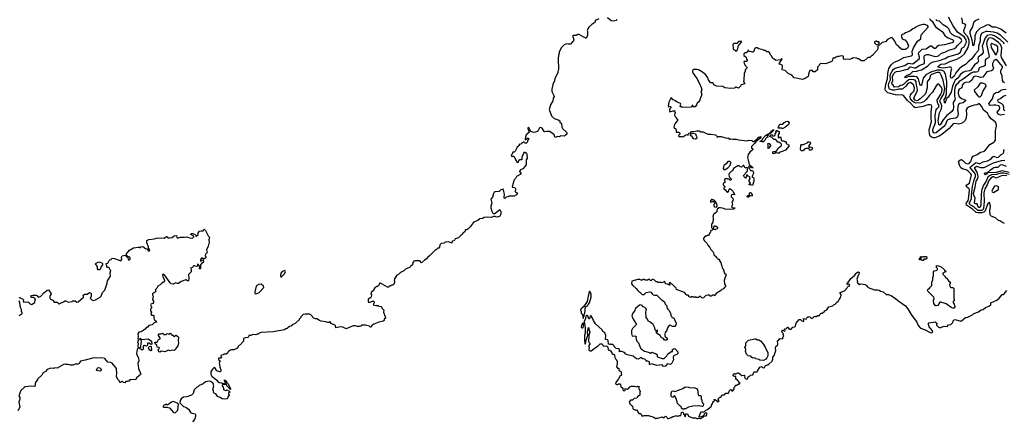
# Model space of a CAD drawing. Extents: x 2029662 to 2246637, y 225654 to 401419.
# Tile 120 of 256: x 2068159 to 2085153, y 341221 to 348132. Entities that reach past the tile are written whole.
import ezdxf

# ---------------------------------------------------------------- set-up
doc = ezdxf.new("R2010")
doc.units = 0

msp = doc.modelspace()

# ---------------------------------------------------------------- linework, layer by layer
at = {"layer": '0CON20XD'}
for points in [[(2078155, 348148), (2078091, 348119), (2078088, 348085), (2078035, 348052), (2077982, 348005), (2077962, 347975), (2077952, 347945), (2077958, 347935), (2077958, 347865), (2077935, 347810), (2077816, 347876), (2077793, 347877), (2077762, 347858), (2077711, 347859), (2077703, 347855), (2077704, 347845), (2077726, 347785), (2077719, 347761), (2077701, 347749), (2077667, 347713), (2077625, 347710), (2077595, 347718), (2077585, 347710), (2077555, 347700), (2077505, 347650), (2077472, 347575), (2077472, 347555), (2077458, 347515), (2077453, 347463), (2077458, 347265), (2077448, 347242), (2077448, 347215), (2077394, 347116), (2077392, 347078), (2077362, 347015), (2077342, 346935), (2077344, 346894), (2077382, 346815), (2077382, 346805), (2077365, 346780), (2077358, 346735), (2077318, 346665), (2077297, 346585), (2077335, 346472), (2077385, 346430), (2077450, 346405), (2077480, 346385), (2077480, 346365), (2077512, 346342), (2077516, 346276), (2077525, 346253), (2077594, 346194), (2077604, 346175), (2077602, 346158), (2077575, 346133), (2077555, 346123), (2077495, 346127), (2077475, 346110), (2077445, 346118), (2077403, 346103), (2077393, 346113), (2077384, 346144), (2077352, 346175), (2077305, 346201), (2077255, 346203), (2077225, 346198), (2077213, 346203), (2077175, 346262), (2077155, 346272), (2077130, 346265), (2077099, 346211), (2077060, 346195), (2077035, 346188), (2076982, 346202), (2076965, 346240), (2076953, 346253), (2076948, 346275), (2076931, 346269), (2076928, 346255), (2076952, 346195), (2076950, 346185), (2076902, 346145), (2076884, 346084), (2076885, 346060), (2076925, 346088), (2076937, 346087), (2076950, 346075), (2076932, 346055), (2076917, 346013), (2076907, 346003), (2076885, 346000), (2076868, 346018), (2076855, 346020), (2076821, 345999), (2076807, 345983), (2076795, 345980), (2076782, 345988), (2076780, 345965), (2076742, 345928), (2076740, 345915), (2076732, 345908), (2076712, 345865), (2076692, 345848), (2076670, 345845), (2076657, 345813), (2076640, 345795), (2076645, 345780), (2076685, 345780), (2076690, 345765), (2076710, 345745), (2076710, 345725), (2076745, 345668), (2076768, 345675), (2076772, 345698), (2076792, 345718), (2076825, 345720), (2076830, 345725), (2076832, 345765), (2076858, 345832), (2076872, 345848), (2076885, 345850), (2076905, 345830), (2076912, 345815), (2076913, 345783), (2076920, 345775), (2076918, 345745), (2076902, 345715), (2076898, 345635), (2076882, 345605), (2076845, 345562), (2076805, 345540), (2076785, 345520), (2076783, 345513), (2076808, 345485), (2076808, 345465), (2076734, 345426), (2076715, 345390), (2076695, 345370), (2076668, 345295), (2076660, 345245), (2076705, 345240), (2076718, 345215), (2076710, 345165), (2076735, 345152), (2076752, 345125), (2076735, 345112), (2076695, 345090), (2076605, 345090), (2076592, 345078), (2076555, 345070), (2076535, 345048), (2076525, 345050), (2076518, 345065), (2076528, 345115), (2076512, 345195), (2076505, 345208), (2076465, 345200), (2076432, 345168), (2076365, 345162), (2076350, 345155), (2076337, 345135), (2076321, 345069), (2076292, 345035), (2076310, 344965), (2076292, 344915), (2076292, 344885), (2076309, 344829), (2076327, 344797), (2076338, 344788), (2076352, 344788), (2076380, 344805), (2076445, 344860), (2076466, 344825), (2076465, 344780), (2076445, 344742), (2076405, 344728), (2076375, 344730), (2076365, 344740), (2076335, 344740), (2076305, 344722), (2076225, 344728), (2076175, 344718), (2076145, 344702), (2076103, 344697), (2076065, 344668), (2076010, 344645), (2075984, 344626), (2075935, 344560), (2075895, 344520), (2075875, 344510), (2075845, 344510), (2075840, 344475), (2075805, 344450), (2075800, 344435), (2075773, 344407), (2075735, 344372), (2075675, 344350), (2075655, 344318), (2075625, 344310), (2075615, 344280), (2075565, 344300), (2075503, 344297), (2075485, 344280), (2075435, 344270), (2075413, 344247), (2075405, 344210)], [(2078467, 348135), (2078453, 348117), (2078405, 348105), (2078365, 348115), (2078307, 348167)], [(2084835, 346545), (2084793, 346573), (2084765, 346636), (2084725, 346681), (2084715, 346681), (2084685, 346663), (2084635, 346659), (2084545, 346631), (2084515, 346607), (2084493, 346575), (2084499, 346505), (2084493, 346437), (2084475, 346395), (2084447, 346363), (2084410, 346340), (2084369, 346331), (2084295, 346341), (2084272, 346338), (2084202, 346258), (2084075, 346153), (2084027, 346123), (2083955, 346097), (2083925, 346096), (2083891, 346111), (2083875, 346125), (2083860, 346165), (2083856, 346235), (2083897, 346375), (2083889, 346429), (2083889, 346535), (2083901, 346635), (2083895, 346656), (2083873, 346663), (2083835, 346663), (2083755, 346637), (2083615, 346614), (2083590, 346630), (2083542, 346685), (2083481, 346741), (2083415, 346826), (2083385, 346834), (2083315, 346830), (2083275, 346835), (2083145, 346873), (2083101, 346911), (2083095, 346935), (2083108, 347022), (2083140, 347115), (2083141, 347205), (2083159, 347291), (2083198, 347352), (2083255, 347398), (2083325, 347427), (2083419, 347481), (2083548, 347512), (2083565, 347521), (2083571, 347535), (2083564, 347586), (2083585, 347645), (2083653, 347765), (2083712, 347805), (2083721, 347869), (2083838, 348005), (2083838, 348018), (2083830, 348030), (2083775, 348047), (2083745, 348048), (2083685, 348033), (2083628, 348005), (2083605, 347986), (2083573, 347975), (2083525, 347937), (2083450, 347905), (2083425, 347888), (2083395, 347880), (2083378, 347865), (2083378, 347838), (2083390, 347805), (2083436, 347786), (2083475, 347740), (2083487, 347707), (2083502, 347685), (2083485, 347640), (2083445, 347618), (2083385, 347620), (2083365, 347640), (2083355, 347640), (2083326, 347676), (2083291, 347701), (2083256, 347776), (2083226, 347816), (2083215, 347823), (2083195, 347822), (2083138, 347792), (2083105, 347753), (2083045, 347740), (2082972, 347668), (2082970, 347625), (2082962, 347618), (2082960, 347605), (2082882, 347528), (2082880, 347515), (2082862, 347508), (2082835, 347480), (2082805, 347480), (2082798, 347472), (2082785, 347470), (2082737, 347423), (2082685, 347420), (2082645, 347460), (2082615, 347460), (2082605, 347470), (2082545, 347472), (2082515, 347458), (2082475, 347448), (2082425, 347452), (2082388, 347448), (2082378, 347458), (2082379, 347489), (2082372, 347502), (2082335, 347510), (2082295, 347497), (2082274, 347496), (2082252, 347488), (2082225, 347468), (2082195, 347467), (2082188, 347432), (2082175, 347412), (2082160, 347405), (2082065, 347370), (2081980, 347375), (2081965, 347360), (2081958, 347342), (2081930, 347315), (2081930, 347265), (2081888, 347232), (2081855, 347232), (2081842, 347252), (2081825, 347260), (2081798, 347255), (2081779, 347215), (2081768, 347155), (2081715, 347119), (2081665, 347100), (2081589, 347119), (2081525, 347127), (2081485, 347173), (2081424, 347204), (2081370, 347255), (2081320, 347265), (2081322, 347335), (2081317, 347347), (2081295, 347360), (2081270, 347365), (2081273, 347385), (2081318, 347458), (2081305, 347458), (2081288, 347442), (2081215, 347430), (2081170, 347455), (2081155, 347470), (2081135, 347510), (2081110, 347535), (2081098, 347568), (2081088, 347578), (2081055, 347580), (2081025, 347600), (2081005, 347600), (2080992, 347612), (2080915, 347632), (2080885, 347648), (2080863, 347647), (2080840, 347635), (2080830, 347585), (2080815, 347570), (2080805, 347570), (2080795, 347580), (2080752, 347582), (2080735, 347610), (2080728, 347592), (2080710, 347575), (2080708, 347562), (2080675, 347560), (2080660, 347545), (2080660, 347515), (2080700, 347485), (2080703, 347453), (2080720, 347425), (2080705, 347410), (2080665, 347410), (2080660, 347405), (2080662, 347385), (2080683, 347343), (2080708, 347315), (2080708, 347295), (2080680, 347265), (2080680, 347245), (2080662, 347205), (2080660, 347095), (2080652, 347065), (2080665, 347050), (2080672, 347028), (2080612, 347008), (2080602, 346985), (2080565, 346950), (2080525, 346970), (2080515, 346970), (2080495, 346950), (2080425, 346948), (2080328, 346958), (2080295, 346982), (2080193, 346983), (2080144, 347004), (2080124, 347044), (2080080, 347045), (2080048, 347095), (2080035, 347128), (2079996, 347185), (2079974, 347205), (2079945, 347228), (2079875, 347266), (2079845, 347272), (2079787, 347273), (2079773, 347257), (2079772, 347235), (2079783, 347205), (2079808, 347178), (2079848, 347118), (2079894, 347034), (2079921, 346965), (2079930, 346925), (2079918, 346885), (2079926, 346866), (2079926, 346825), (2079907, 346785), (2079892, 346735), (2079883, 346717), (2079852, 346695), (2079840, 346665), (2079815, 346632), (2079805, 346628), (2079782, 346632), (2079780, 346655), (2079775, 346658), (2079765, 346650), (2079755, 346622), (2079595, 346620), (2079585, 346630), (2079565, 346630), (2079560, 346635), (2079568, 346675), (2079562, 346685), (2079505, 346707), (2079465, 346738), (2079439, 346749), (2079405, 346788), (2079395, 346780), (2079363, 346707), (2079350, 346645), (2079365, 346632), (2079387, 346637), (2079397, 346627), (2079397, 346613), (2079380, 346595), (2079372, 346575), (2079373, 346553), (2079382, 346542), (2079435, 346560), (2079465, 346560), (2079470, 346555), (2079460, 346545), (2079470, 346535), (2079463, 346483), (2079470, 346465), (2079490, 346445), (2079490, 346435), (2079510, 346415), (2079510, 346395), (2079464, 346336), (2079448, 346285), (2079457, 346267), (2079485, 346250), (2079492, 346225), (2079490, 346195), (2079495, 346190), (2079535, 346190), (2079550, 346175), (2079550, 346155), (2079532, 346135), (2079535, 346120), (2079585, 346120), (2079605, 346110), (2079655, 346147), (2079675, 346152), (2079698, 346142), (2079702, 346165), (2079715, 346177), (2079737, 346183), (2079755, 346202), (2079795, 346202), (2079845, 346216), (2079885, 346213), (2079915, 346200), (2079955, 346198), (2080038, 346158), (2080095, 346159), (2080166, 346146), (2080190, 346125), (2080195, 346100), (2080215, 346120), (2080265, 346117), (2080365, 346090), (2080385, 346097), (2080395, 346092), (2080404, 346074), (2080415, 346070), (2080435, 346080), (2080465, 346070), (2080524, 346074), (2080565, 346061), (2080715, 346043), (2080745, 346052), (2080795, 346050), (2080815, 346030), (2080828, 346032), (2080865, 346060), (2080878, 346062), (2080915, 346108), (2080950, 346120), (2080948, 346105), (2080932, 346085), (2080863, 346027), (2080842, 345995), (2080788, 345945), (2080788, 345918), (2080805, 345910), (2080810, 345895), (2080798, 345875), (2080761, 345849), (2080732, 345805), (2080723, 345755), (2080738, 345685), (2080752, 345632), (2080810, 345585), (2080805, 345570), (2080775, 345590), (2080755, 345590), (2080745, 345600), (2080740, 345595), (2080742, 345572), (2080760, 345555), (2080772, 345532), (2080805, 345530), (2080822, 345495), (2080820, 345465), (2080800, 345435), (2080800, 345415), (2080825, 345410), (2080832, 345385), (2080830, 345345), (2080808, 345272), (2080795, 345280), (2080750, 345285), (2080750, 345295), (2080770, 345315), (2080750, 345345), (2080750, 345365), (2080768, 345395), (2080759, 345419), (2080730, 345435), (2080718, 345448), (2080705, 345450), (2080697, 345413), (2080685, 345400), (2080665, 345420), (2080652, 345445), (2080710, 345505), (2080710, 345515), (2080720, 345525), (2080722, 345555), (2080718, 345578), (2080705, 345580), (2080695, 345572), (2080675, 345580), (2080655, 345620), (2080645, 345620), (2080615, 345590), (2080592, 345592), (2080575, 345610), (2080555, 345610), (2080478, 345565), (2080460, 345525), (2080440, 345515), (2080405, 345480), (2080398, 345465), (2080402, 345422), (2080440, 345385), (2080438, 345372), (2080428, 345362), (2080422, 345362), (2080405, 345380), (2080375, 345380), (2080365, 345390), (2080330, 345385), (2080328, 345372), (2080320, 345365), (2080330, 345355), (2080330, 345325), (2080315, 345310), (2080300, 345305), (2080302, 345282), (2080330, 345255), (2080330, 345245), (2080313, 345237), (2080315, 345212), (2080335, 345200), (2080365, 345160), (2080375, 345158), (2080395, 345170), (2080405, 345210), (2080415, 345218), (2080435, 345208), (2080466, 345176), (2080498, 345125), (2080498, 345112), (2080464, 345116), (2080444, 345106), (2080438, 345092), (2080440, 345075), (2080469, 345049), (2080474, 345025), (2080470, 345010), (2080450, 344985), (2080458, 344968)], [(2083917, 346237), (2083967, 346355), (2083961, 346485), (2083978, 346575), (2083987, 346595), (2084027, 346635), (2084026, 346655), (2084002, 346702), (2083997, 346745), (2084056, 346845), (2084073, 346885), (2084079, 346935), (2084065, 346975), (2084025, 347023), (2084001, 347019), (2083976, 346994), (2083915, 346885), (2083866, 346834), (2083806, 346754), (2083768, 346722), (2083719, 346701), (2083625, 346693), (2083595, 346705), (2083567, 346725), (2083534, 346765), (2083526, 346804), (2083535, 346835), (2083557, 346863), (2083596, 346905), (2083605, 346956), (2083585, 347008), (2083535, 347047), (2083515, 347046), (2083493, 347035), (2083454, 346986), (2083395, 346936), (2083335, 346935), (2083264, 346916), (2083225, 346918), (2083172, 346935), (2083165, 346945), (2083157, 347005), (2083162, 347035), (2083188, 347095), (2083182, 347165), (2083194, 347206), (2083215, 347245), (2083241, 347279), (2083271, 347299), (2083435, 347342), (2083495, 347381), (2083575, 347373), (2083623, 347405), (2083689, 347465), (2083691, 347485), (2083674, 347545), (2083679, 347565), (2083738, 347622), (2083805, 347628), (2083875, 347683), (2083895, 347682), (2083945, 347641), (2083965, 347639), (2083977, 347645), (2084005, 347682), (2084025, 347695), (2084125, 347702), (2084255, 347740), (2084281, 347755), (2084277, 347775), (2084265, 347783), (2084185, 347814), (2084153, 347833), (2084139, 347849), (2084105, 347908), (2083980, 347995), (2083928, 348085), (2083882, 348125), (2083869, 348145)], [(2085190, 347335), (2085107, 347483), (2085101, 347521), (2085109, 347645), (2085086, 347706), (2085055, 347740), (2084955, 347807), (2084915, 347820), (2084885, 347816), (2084872, 347805), (2084856, 347775), (2084843, 347715), (2084892, 347495), (2084880, 347475), (2084835, 347452), (2084823, 347437), (2084823, 347345), (2084805, 347330), (2084747, 347315), (2084720, 347300), (2084711, 347285), (2084709, 347255), (2084694, 347235), (2084665, 347227), (2084615, 347226), (2084580, 347210), (2084445, 347105), (2084374, 347066), (2084345, 347025), (2084325, 347009), (2084305, 346982), (2084295, 346925), (2084293, 346813), (2084307, 346765), (2084301, 346749), (2084269, 346705), (2084277, 346617), (2084271, 346585), (2084245, 346548), (2084155, 346473), (2084097, 346405), (2084045, 346321), (2084035, 346315), (2084025, 346323), (2084014, 346395), (2084036, 346525), (2084068, 346592), (2084075, 346645), (2084071, 346665), (2084044, 346715), (2084042, 346735), (2084055, 346769), (2084109, 346855), (2084124, 346945), (2084100, 347090), (2084065, 347177), (2084048, 347208), (2084031, 347221), (2083994, 347224), (2083895, 347185), (2083875, 347165), (2083868, 347125), (2083822, 347058), (2083821, 346955), (2083792, 346855), (2083772, 346828), (2083702, 346765), (2083673, 346745), (2083645, 346735), (2083612, 346745), (2083594, 346775), (2083603, 346805), (2083647, 346893), (2083653, 346925), (2083652, 346955), (2083637, 347005), (2083633, 347063), (2083615, 347087), (2083555, 347103), (2083505, 347094), (2083458, 347062), (2083416, 347015), (2083395, 347001), (2083364, 346996), (2083325, 346975), (2083260, 346970), (2083235, 347004), (2083215, 347016), (2083210, 347035), (2083232, 347085), (2083221, 347135), (2083223, 347155), (2083245, 347202), (2083272, 347225), (2083295, 347236), (2083345, 347242), (2083415, 347261), (2083455, 347276), (2083495, 347280), (2083525, 347314), (2083535, 347317), (2083605, 347300), (2083625, 347304), (2083685, 347340), (2083773, 347377), (2083778, 347402), (2083768, 347502), (2083773, 347515), (2083785, 347523), (2083815, 347532), (2083845, 347532), (2083955, 347500), (2083995, 347504), (2084015, 347512), (2084067, 347553), (2084125, 347571), (2084195, 347607), (2084295, 347635), (2084325, 347657), (2084349, 347695), (2084412, 347755), (2084419, 347775), (2084410, 347795), (2084375, 347823), (2084287, 347855), (2084253, 347875), (2084226, 347905), (2084193, 347975), (2084175, 347999), (2084096, 348045), (2084035, 348106), (2083994, 348115), (2083974, 348135)], [(2085154, 347714), (2085143, 347733), (2085088, 347785), (2084985, 347855), (2084947, 347867), (2084908, 347872), (2084855, 347862), (2084822, 347818), (2084770, 347675), (2084790, 347585), (2084787, 347565), (2084765, 347535), (2084700, 347485), (2084694, 347465), (2084705, 347415), (2084698, 347392), (2084638, 347355), (2084575, 347264), (2084555, 347253), (2084475, 347239), (2084435, 347220), (2084390, 347180), (2084351, 347125), (2084305, 347088), (2084285, 347055), (2084260, 346985), (2084238, 346882), (2084185, 346797), (2084150, 346770), (2084135, 346692), (2084125, 346697), (2084122, 346705), (2084117, 346755), (2084135, 346780), (2084157, 346853), (2084162, 347065), (2084141, 347191), (2084110, 347245), (2084065, 347262), (2083995, 347260), (2083885, 347229), (2083797, 347183), (2083754, 347125), (2083725, 347005), (2083715, 346998), (2083705, 347002), (2083695, 347020), (2083673, 347113), (2083644, 347145), (2083603, 347153), (2083505, 347152), (2083445, 347131), (2083438, 347145), (2083465, 347172), (2083535, 347199), (2083575, 347238), (2083635, 347245), (2083725, 347270), (2083830, 347330), (2083879, 347381), (2083925, 347405), (2084035, 347429), (2084135, 347466), (2084178, 347492), (2084355, 347543), (2084395, 347572), (2084419, 347641), (2084463, 347667), (2084499, 347745), (2084496, 347785), (2084458, 347835), (2084346, 347915), (2084268, 348025), (2084190, 348175)], [(2085216, 347746), (2085086, 347866), (2085031, 347901), (2084975, 347918), (2084855, 347929), (2084835, 347928), (2084782, 347908), (2084761, 347895), (2084740, 347855), (2084734, 347824), (2084739, 347765), (2084705, 347675), (2084706, 347614), (2084699, 347591), (2084645, 347535), (2084595, 347456), (2084532, 347408), (2084483, 347357), (2084415, 347317), (2084375, 347284), (2084315, 347215), (2084285, 347158), (2084246, 347125), (2084231, 347131), (2084224, 347155), (2084234, 347255), (2084245, 347285), (2084238, 347308), (2084225, 347316), (2084205, 347316), (2084105, 347298), (2084029, 347309), (2084014, 347315), (2084013, 347325), (2084028, 347345), (2084056, 347365), (2084135, 347370), (2084215, 347413), (2084335, 347449), (2084414, 347495), (2084465, 347545), (2084530, 347655), (2084548, 347725), (2084547, 347775), (2084525, 347839), (2084458, 347905), (2084456, 347945), (2084489, 348039), (2084478, 348058), (2084443, 348065), (2084430, 348075), (2084431, 348115), (2084420, 348165)], [(2085185, 347898), (2085091, 347971), (2085005, 348002), (2084946, 348005), (2084885, 348044), (2084845, 348039), (2084792, 348008), (2084735, 347985), (2084674, 347925), (2084644, 347855), (2084645, 347805), (2084635, 347730), (2084625, 347692), (2084615, 347680), (2084599, 347779), (2084565, 347895), (2084562, 347935), (2084603, 347997), (2084635, 348100), (2084655, 348117), (2084719, 348145)], [(2080525, 347592), (2080550, 347615), (2080568, 347685), (2080575, 347700), (2080620, 347745), (2080618, 347758), (2080565, 347758), (2080535, 347720), (2080485, 347720), (2080470, 347705), (2080473, 347633), (2080480, 347620), (2080510, 347605), (2080510, 347595), (2080525, 347592)], [(2082965, 347700), (2083000, 347735), (2082988, 347748), (2082965, 347750), (2082955, 347760), (2082935, 347760), (2082928, 347752), (2082912, 347748), (2082912, 347732), (2082942, 347702), (2082965, 347700)], [(2085015, 347528), (2085041, 347595), (2085044, 347635), (2085039, 347665), (2085008, 347695), (2084935, 347722), (2084925, 347716), (2084923, 347705), (2084928, 347655), (2084995, 347538), (2085015, 347528)], [(2085155, 347045), (2085138, 347055), (2085122, 347082), (2085115, 347165), (2085091, 347215), (2085094, 347255), (2085120, 347305), (2085120, 347325), (2085035, 347428), (2085005, 347446), (2084975, 347424), (2084950, 347375), (2084950, 347345), (2084965, 347295), (2084954, 347266), (2084935, 347253), (2084854, 347235), (2084785, 347143), (2084745, 347135), (2084705, 347147), (2084655, 347157), (2084635, 347154), (2084624, 347145), (2084600, 347095), (2084561, 347059), (2084545, 347052), (2084485, 347049), (2084453, 347037), (2084425, 347005), (2084419, 346955), (2084375, 346933), (2084361, 346919), (2084355, 346865), (2084371, 346815), (2084415, 346775), (2084478, 346748), (2084481, 346735), (2084445, 346698), (2084385, 346689), (2084355, 346665), (2084345, 346575), (2084354, 346515), (2084346, 346454), (2084315, 346433), (2084225, 346422), (2084181, 346405), (2084161, 346385), (2084136, 346325), (2084111, 346289), (2083975, 346180), (2083955, 346175), (2083935, 346183), (2083921, 346211), (2083917, 346237)], [(2084715, 346801), (2084735, 346804), (2084759, 346825), (2084783, 346895), (2084840, 346985), (2084833, 347015), (2084785, 347035), (2084734, 347036), (2084699, 346975), (2084634, 346915), (2084639, 346895), (2084695, 346817), (2084715, 346801)], [(2085155, 346498), (2085085, 346487), (2085056, 346495), (2085040, 346510), (2085030, 346535), (2085063, 346575), (2085078, 346605), (2085073, 346635), (2085059, 346645), (2085005, 346657), (2084965, 346658), (2084915, 346650), (2084895, 346658), (2084887, 346685), (2084952, 346765), (2084972, 346845), (2085005, 346875), (2085055, 346880), (2085093, 346917), (2085135, 346930), (2085185, 346932)], [(2085161, 346561), (2085147, 346577), (2085147, 346625), (2085135, 346660), (2085112, 346682), (2085052, 346712), (2085042, 346735), (2085050, 346755), (2085087, 346773), (2085135, 346812), (2085185, 346829)], [(2085155, 344618), (2085111, 344641), (2085075, 344662), (2085055, 344668), (2085000, 344715), (2084928, 344745), (2084916, 344755), (2084909, 344769), (2084904, 344835), (2084916, 344915), (2084895, 344980), (2084875, 344969), (2084865, 344951), (2084824, 344836), (2084797, 344813), (2084767, 344803), (2084695, 344798), (2084668, 344808), (2084605, 344866), (2084503, 344935), (2084496, 344955), (2084498, 344975), (2084529, 345015), (2084536, 345035), (2084554, 345194), (2084544, 345215), (2084504, 345244), (2084497, 345265), (2084507, 345283), (2084555, 345315), (2084587, 345455), (2084578, 345475), (2084523, 345523), (2084504, 345535), (2084429, 345559), (2084405, 345575), (2084381, 345621), (2084365, 345685), (2084370, 345700), (2084395, 345715), (2084415, 345718), (2084431, 345711), (2084485, 345655), (2084515, 345648), (2084546, 345654), (2084580, 345695), (2084594, 345746), (2084614, 345776), (2084685, 345808), (2084744, 345846), (2084795, 345859), (2084815, 345870), (2084905, 345981), (2084975, 346017), (2084992, 346035), (2085000, 346055), (2085002, 346215), (2085017, 346295), (2085010, 346345), (2084995, 346369), (2084924, 346424), (2084887, 346475), (2084862, 346522), (2084835, 346545)], [(2081325, 346250), (2081315, 346260), (2081252, 346262), (2081270, 346315), (2081285, 346330), (2081328, 346332), (2081355, 346360), (2081365, 346360), (2081383, 346377), (2081415, 346380), (2081438, 346355), (2081428, 346325), (2081385, 346282), (2081332, 346258), (2081325, 346250)], [(2081115, 346170), (2081100, 346175), (2081128, 346202), (2081135, 346218), (2081170, 346240), (2081168, 346222), (2081115, 346170)], [(2081167, 345817), (2081158, 345825), (2081158, 345842), (2081172, 345858), (2081205, 345860), (2081225, 345878), (2081251, 345919), (2081306, 345964), (2081307, 345987), (2081285, 346010), (2081275, 346010), (2081265, 346020), (2081245, 346020), (2081207, 346067), (2081178, 346068), (2081137, 346107), (2081100, 346115), (2081118, 346132), (2081125, 346150), (2081138, 346148), (2081155, 346130), (2081185, 346130), (2081198, 346142), (2081200, 346165), (2081220, 346195), (2081210, 346205), (2081215, 346220), (2081235, 346220), (2081242, 346212), (2081258, 346208), (2081270, 346195), (2081270, 346175), (2081250, 346145), (2081252, 346102), (2081275, 346100), (2081285, 346110), (2081298, 346108), (2081302, 346052), (2081315, 346040), (2081355, 346040), (2081362, 346032), (2081375, 346030), (2081390, 346015), (2081390, 345995), (2081428, 345975), (2081440, 345955), (2081375, 345882), (2081337, 345863), (2081265, 345840), (2081255, 345822), (2081242, 345832), (2081215, 345833), (2081167, 345817)], [(2079825, 346080), (2079850, 346095), (2079848, 346115), (2079838, 346125), (2079828, 346158), (2079775, 346168), (2079745, 346160), (2079730, 346145), (2079732, 346132), (2079758, 346128), (2079762, 346112), (2079782, 346082), (2079825, 346080)], [(2080985, 346022), (2080975, 346030), (2080940, 346030), (2080940, 346035), (2080978, 346062), (2080982, 346075), (2081032, 346135), (2081088, 346168), (2081090, 346155), (2081060, 346125), (2081068, 346118), (2081070, 346105), (2081052, 346098), (2081032, 346078), (2081016, 346044), (2080985, 346022)], [(2081645, 345870), (2081633, 345893), (2081640, 345965), (2081655, 345978), (2081685, 345978), (2081760, 346015), (2081775, 346030), (2081800, 346020), (2081807, 346005), (2081780, 345965), (2081778, 345938), (2081785, 345930), (2081805, 345937), (2081825, 345932), (2081838, 345915), (2081830, 345885), (2081815, 345880), (2081793, 345883), (2081790, 345895), (2081775, 345910), (2081725, 345912), (2081713, 345907), (2081700, 345885), (2081675, 345872), (2081645, 345870)], [(2081085, 345910), (2081072, 345925), (2081080, 345935), (2081080, 345975), (2081070, 345985), (2081075, 346000), (2081095, 345998), (2081120, 345965), (2081118, 345952), (2081102, 345938), (2081098, 345922), (2081085, 345910)], [(2085195, 345440), (2085116, 345444), (2085015, 345401), (2084975, 345419), (2084955, 345422), (2084924, 345406), (2084885, 345359), (2084855, 345285), (2084818, 345215), (2084797, 345145), (2084804, 344994), (2084793, 344875), (2084785, 344855), (2084762, 344838), (2084695, 344840), (2084625, 344902), (2084575, 344933), (2084553, 344955), (2084551, 344975), (2084588, 345045), (2084586, 345106), (2084603, 345255), (2084633, 345367), (2084658, 345425), (2084655, 345455), (2084644, 345485), (2084575, 345565), (2084566, 345585), (2084571, 345595), (2084655, 345663), (2084665, 345668), (2084685, 345664), (2084725, 345646), (2084789, 345681), (2084865, 345695), (2084918, 345725), (2084955, 345768), (2084971, 345779), (2085025, 345758), (2085055, 345762), (2085095, 345803), (2085135, 345827), (2085143, 345845), (2085146, 345885), (2085155, 345896)], [(2080335, 345550), (2080380, 345575), (2080425, 345630), (2080430, 345655), (2080440, 345665), (2080418, 345688), (2080380, 345685), (2080353, 345647), (2080310, 345615), (2080300, 345565), (2080315, 345550), (2080335, 345550)], [(2085239, 345459), (2085145, 345485), (2085095, 345482), (2085018, 345462), (2084935, 345458), (2084895, 345441), (2084868, 345415), (2084839, 345345), (2084794, 345275), (2084767, 345203), (2084752, 345125), (2084750, 344935), (2084739, 344901), (2084725, 344890), (2084715, 344893), (2084696, 344915), (2084685, 344955), (2084664, 344954), (2084645, 344963), (2084639, 344975), (2084650, 345055), (2084626, 345106), (2084622, 345135), (2084650, 345245), (2084665, 345345), (2084695, 345395), (2084700, 345425), (2084684, 345504), (2084644, 345565), (2084645, 345585), (2084675, 345603), (2084745, 345581), (2084805, 345585), (2084965, 345661), (2085105, 345704), (2085165, 345711)], [(2085235, 345494), (2085114, 345526), (2085015, 345498), (2084862, 345488), (2084846, 345465), (2084825, 345458), (2084815, 345463), (2084814, 345475), (2084825, 345488), (2084859, 345491), (2084915, 345542), (2084975, 345581), (2084995, 345588), (2085049, 345591), (2085085, 345626), (2085105, 345636), (2085184, 345606)], [(2084965, 345153), (2085055, 345202), (2085052, 345235), (2085058, 345248), (2085010, 345265), (2084985, 345261), (2084953, 345215), (2084940, 345175), (2084945, 345162), (2084965, 345153)], [(2080185, 344900), (2080200, 344915), (2080200, 344935), (2080175, 344990), (2080148, 345018), (2080125, 345020), (2080115, 345030), (2080102, 345028), (2080080, 345005), (2080082, 344982), (2080108, 344992), (2080115, 345000), (2080138, 344998), (2080140, 344985), (2080150, 344975), (2080150, 344955), (2080140, 344945), (2080142, 344915), (2080153, 344903), (2080185, 344900)], [(2080745, 345070), (2080725, 345070), (2080713, 345087), (2080723, 345097), (2080748, 345102), (2080753, 345137), (2080765, 345150), (2080775, 345150), (2080788, 345138), (2080790, 345125), (2080800, 345115), (2080800, 345095), (2080785, 345090), (2080762, 345098), (2080752, 345088), (2080745, 345070)], [(2080458, 344968), (2080464, 344945), (2080447, 344905), (2080455, 344892), (2080500, 344885), (2080498, 344875), (2080480, 344865), (2080435, 344860), (2080335, 344862), (2080315, 344878), (2080255, 344888), (2080233, 344887), (2080205, 344870), (2080194, 344846), (2080192, 344815), (2080135, 344770), (2080120, 344735), (2080130, 344715), (2080130, 344675), (2080120, 344655), (2080120, 344635), (2080100, 344605), (2080100, 344545), (2080118, 344528), (2080120, 344515), (2080108, 344502), (2080092, 344498), (2080082, 344488), (2080080, 344465), (2080072, 344458), (2080060, 344425), (2080045, 344410), (2080025, 344410), (2080015, 344400), (2079992, 344398), (2079960, 344365), (2079960, 344345), (2079968, 344338), (2079970, 344325), (2080020, 344275), (2080035, 344240), (2080068, 344205), (2080085, 344170), (2080120, 344135), (2080137, 344097), (2080140, 344075), (2080155, 344060), (2080165, 344060), (2080185, 344030), (2080215, 344000), (2080225, 344000), (2080240, 343985), (2080240, 343975), (2080262, 343942), (2080273, 343893), (2080280, 343885), (2080283, 343853), (2080302, 343832), (2080325, 343760), (2080350, 343735), (2080348, 343715), (2080328, 343675), (2080320, 343635), (2080322, 343575), (2080340, 343545), (2080340, 343535), (2080308, 343492), (2080275, 343480), (2080270, 343465), (2080256, 343454), (2080181, 343409), (2080160, 343385), (2080155, 343370), (2080142, 343382), (2080125, 343382), (2080095, 343362), (2080075, 343360), (2080060, 343375), (2080055, 343390), (2080045, 343380), (2080004, 343376), (2079960, 343335), (2079945, 343330), (2079932, 343332), (2079905, 343360), (2079892, 343358), (2079875, 343340), (2079835, 343340), (2079825, 343350), (2079810, 343345), (2079795, 343340), (2079775, 343350), (2079755, 343350), (2079745, 343340), (2079738, 343348), (2079722, 343352), (2079698, 343378), (2079672, 343382), (2079634, 343424), (2079495, 343480), (2079488, 343498), (2079457, 343537), (2079385, 343600), (2079370, 343595), (2079370, 343575), (2079380, 343565), (2079380, 343550), (2079375, 343550), (2079342, 343572), (2079307, 343577), (2079297, 343607), (2079287, 343617), (2079245, 343592), (2079235, 343600), (2079175, 343600), (2079165, 343610), (2079145, 343610), (2079110, 343645), (2079095, 343650), (2079082, 343648), (2079055, 343630), (2079025, 343650), (2079005, 343650), (2078995, 343640), (2078955, 343640), (2078945, 343650), (2078915, 343650), (2078905, 343640), (2078885, 343640), (2078865, 343650), (2078825, 343652), (2078725, 343620), (2078720, 343575), (2078744, 343544), (2078798, 343495), (2078825, 343458), (2078855, 343430), (2078865, 343430), (2078905, 343390), (2078938, 343392), (2078973, 343427), (2079037, 343437), (2079055, 343430), (2079074, 343404), (2079095, 343388), (2079115, 343380), (2079155, 343380), (2079235, 343300), (2079250, 343295), (2079288, 343265), (2079302, 343222), (2079330, 343195), (2079330, 343165), (2079338, 343158), (2079342, 343142), (2079370, 343115), (2079390, 343065), (2079400, 343055), (2079400, 343025), (2079410, 343015), (2079412, 342992), (2079448, 342988), (2079450, 342975), (2079460, 342965), (2079460, 342955), (2079488, 342905), (2079482, 342865), (2079465, 342840), (2079425, 342842), (2079385, 342860), (2079370, 342855), (2079345, 342830), (2079330, 342775), (2079320, 342765), (2079320, 342755), (2079302, 342738), (2079292, 342715), (2079292, 342675), (2079335, 342640), (2079340, 342615), (2079325, 342602), (2079290, 342605), (2079273, 342633), (2079237, 342645), (2079212, 342685), (2079150, 342725), (2079150, 342745), (2079170, 342755), (2079170, 342775), (2079163, 342777), (2079145, 342760), (2079135, 342770), (2079117, 342827), (2079093, 342873), (2079035, 342918), (2079010, 342925), (2078997, 342967), (2078970, 342995), (2078966, 343084), (2078978, 343135), (2078968, 343148), (2078948, 343168), (2078910, 343185), (2078900, 343200), (2078875, 343212), (2078855, 343208), (2078785, 343152), (2078770, 343105), (2078733, 343065), (2078726, 343026), (2078743, 342975), (2078802, 342875), (2078733, 342807), (2078718, 342772), (2078721, 342721), (2078730, 342675), (2078778, 342678), (2078797, 342667), (2078794, 342644), (2078812, 342585), (2078838, 342558), (2078875, 342468), (2078885, 342452), (2078908, 342438), (2078945, 342412), (2079032, 342392), (2079045, 342380), (2079075, 342397), (2079108, 342378), (2079130, 342375), (2079160, 342355), (2079163, 342323), (2079170, 342315), (2079245, 342288), (2079282, 342288), (2079295, 342298), (2079326, 342334), (2079345, 342370), (2079377, 342383), (2079405, 342410), (2079425, 342410), (2079428, 342425), (2079420, 342435), (2079455, 342461), (2079473, 342455), (2079520, 342405), (2079516, 342374), (2079500, 342355), (2079442, 342335), (2079437, 342305), (2079446, 342264), (2079412, 342205), (2079390, 342185), (2079337, 342193), (2079307, 342155), (2079285, 342148), (2079267, 342155), (2079255, 342172), (2079245, 342177), (2079155, 342164), (2079065, 342193), (2079035, 342182), (2079030, 342185), (2079028, 342228), (2079002, 342242), (2078972, 342242), (2078970, 342255), (2078947, 342277), (2078913, 342283), (2078885, 342300), (2078875, 342300), (2078835, 342278), (2078805, 342280), (2078747, 342327), (2078648, 342348), (2078620, 342365), (2078595, 342390), (2078565, 342400), (2078555, 342410), (2078525, 342410), (2078512, 342402), (2078510, 342445), (2078497, 342457), (2078452, 342462), (2078422, 342492), (2078420, 342505), (2078395, 342528), (2078365, 342530), (2078355, 342540), (2078345, 342530), (2078322, 342532), (2078318, 342598), (2078307, 342607), (2078270, 342615), (2078277, 342685), (2078260, 342730), (2078224, 342754), (2078210, 342780), (2078096, 342886), (2078060, 342945), (2078046, 342986), (2078015, 343032), (2078003, 343015), (2077995, 342970), (2077985, 342970), (2077964, 343024), (2077945, 343030), (2077932, 343015), (2077925, 342980), (2077900, 342925), (2077918, 342815), (2077916, 342725), (2077906, 342685), (2077906, 342615), (2077915, 342540), (2077925, 342540), (2077934, 342606), (2077962, 342688), (2077960, 342755), (2077975, 342820), (2077980, 342815), (2077982, 342775), (2077998, 342745), (2077980, 342685), (2077974, 342586), (2077980, 342565), (2077995, 342560), (2078007, 342545), (2077981, 342509), (2077980, 342495), (2077990, 342475), (2077980, 342445), (2077986, 342426), (2078005, 342417), (2078020, 342420), (2078115, 342487), (2078146, 342504), (2078175, 342540), (2078185, 342542), (2078208, 342538), (2078218, 342528), (2078222, 342512), (2078235, 342500), (2078288, 342508), (2078310, 342485), (2078315, 342440), (2078325, 342430), (2078345, 342430), (2078358, 342418), (2078378, 342388), (2078380, 342375), (2078395, 342360), (2078415, 342360), (2078428, 342348), (2078430, 342305), (2078438, 342298), (2078442, 342282), (2078460, 342265), (2078470, 342235), (2078470, 342195), (2078460, 342145), (2078475, 342120), (2078498, 342118), (2078500, 342085), (2078512, 342072), (2078528, 342068), (2078538, 342058), (2078540, 342025), (2078548, 342018), (2078538, 341995), (2078523, 341987), (2078496, 341934), (2078448, 341875), (2078443, 341853), (2078465, 341840), (2078485, 341840), (2078495, 341850), (2078518, 341848), (2078530, 341835), (2078532, 341802), (2078568, 341778), (2078570, 341745), (2078585, 341730), (2078610, 341735), (2078612, 341768), (2078645, 341758), (2078672, 341775), (2078692, 341798), (2078708, 341802), (2078715, 341810), (2078765, 341810), (2078805, 341798), (2078828, 341812), (2078850, 341805), (2078840, 341775), (2078870, 341725), (2078870, 341715), (2078860, 341705), (2078860, 341655), (2078820, 341625), (2078818, 341612), (2078808, 341602), (2078765, 341598), (2078735, 341570), (2078702, 341568), (2078680, 341535), (2078690, 341505), (2078722, 341472), (2078738, 341468), (2078740, 341425), (2078752, 341412), (2078765, 341410), (2078775, 341400), (2078805, 341400), (2078830, 341375), (2078833, 341353), (2078845, 341340), (2078875, 341340), (2078880, 341335), (2078905, 341290), (2078935, 341302), (2079013, 341303), (2079105, 341278), (2079135, 341250), (2079145, 341258), (2079175, 341257), (2079245, 341282), (2079275, 341263), (2079305, 341290), (2079318, 341288), (2079327, 341277), (2079342, 341255), (2079355, 341254), (2079402, 341268), (2079433, 341287), (2079446, 341284), (2079475, 341300), (2079505, 341300), (2079525, 341290), (2079548, 341302), (2079568, 341302), (2079578, 341325), (2079580, 341355), (2079605, 341370), (2079617, 341347), (2079618, 341328), (2079632, 341312), (2079632, 341295), (2079644, 341284), (2079658, 341295), (2079650, 341305), (2079650, 341325), (2079655, 341330), (2079685, 341330), (2079700, 341295), (2079774, 341264), (2079822, 341262), (2079845, 341250), (2079865, 341250), (2079875, 341260), (2079902, 341252), (2079915, 341254)], [(2069995, 344050), (2070008, 344048), (2070018, 344038), (2070035, 343991), (2070049, 343991), (2070065, 344003), (2070068, 344018), (2070057, 344035), (2070028, 344048), (2070002, 344072), (2070002, 344095), (2070054, 344156), (2070125, 344196), (2070205, 344209), (2070227, 344207), (2070245, 344192), (2070240, 344205), (2070250, 344215), (2070285, 344219), (2070328, 344188), (2070363, 344173), (2070379, 344145), (2070400, 344145), (2070407, 344165), (2070380, 344190), (2070381, 344215), (2070351, 344285), (2070355, 344322), (2070385, 344342), (2070485, 344350), (2070515, 344362), (2070545, 344367), (2070655, 344364), (2070695, 344392), (2070705, 344390), (2070715, 344370), (2070745, 344368), (2070790, 344375), (2070825, 344402), (2070865, 344410), (2070873, 344375), (2070885, 344364), (2070937, 344383), (2071005, 344380), (2071035, 344386), (2071115, 344363), (2071145, 344368), (2071164, 344385), (2071163, 344395), (2071154, 344404), (2071112, 344425), (2071120, 344445), (2071145, 344443), (2071188, 344428), (2071198, 344415), (2071193, 344403), (2071205, 344400), (2071240, 344425), (2071238, 344455), (2071260, 344485), (2071295, 344492), (2071325, 344490), (2071330, 344505), (2071345, 344518), (2071365, 344498), (2071412, 344402), (2071431, 344385), (2071436, 344375), (2071426, 344335), (2071430, 344295), (2071412, 344225), (2071384, 344165), (2071396, 344115), (2071366, 344085), (2071358, 344065), (2071374, 344035), (2071372, 344025), (2071335, 344000), (2071315, 344020), (2071305, 344022), (2071281, 343995), (2071277, 343975), (2071285, 343967), (2071325, 343988), (2071334, 343965), (2071328, 343945), (2071295, 343928), (2071282, 343905), (2071277, 343875), (2071280, 343835), (2071260, 343835), (2071270, 343875), (2071235, 343917), (2071230, 343915), (2071228, 343882), (2071205, 343877), (2071176, 343886), (2071165, 343884), (2071152, 343878), (2071140, 343860), (2071108, 343845), (2071118, 343825), (2071118, 343785), (2071070, 343735), (2071080, 343665), (2071075, 343630), (2071055, 343629), (2071025, 343644), (2070945, 343618), (2070902, 343582), (2070885, 343579), (2070855, 343590), (2070805, 343572), (2070775, 343578), (2070755, 343594), (2070659, 343729), (2070645, 343739), (2070625, 343735), (2070630, 343695), (2070659, 343645), (2070656, 343625), (2070641, 343605), (2070613, 343587), (2070585, 343558), (2070544, 343536), (2070525, 343498), (2070501, 343475), (2070500, 343440), (2070452, 343405), (2070450, 343385), (2070463, 343365), (2070449, 343305), (2070468, 343275), (2070469, 343255), (2070454, 343236), (2070425, 343227), (2070419, 343215), (2070440, 343165), (2070420, 343150), (2070414, 343135), (2070417, 343107), (2070431, 343085), (2070420, 343055), (2070435, 343033), (2070465, 343037), (2070475, 343028), (2070476, 342975), (2070485, 342954), (2070512, 342932), (2070514, 342916), (2070477, 342903), (2070445, 342870), (2070390, 342855), (2070365, 342827), (2070338, 342812), (2070325, 342792), (2070255, 342746), (2070215, 342740), (2070198, 342715), (2070204, 342665), (2070199, 342625), (2070212, 342605), (2070192, 342575), (2070201, 342545), (2070198, 342508), (2070204, 342475), (2070189, 342445), (2070177, 342375), (2070180, 342355), (2070209, 342295), (2070216, 342246), (2070199, 342205), (2070210, 342115), (2070251, 342015), (2070246, 342004), (2070225, 342002), (2070218, 341995), (2070210, 341975), (2070182, 341958), (2070155, 341918), (2070125, 341928), (2070085, 341922), (2070075, 341928), (2070050, 341905), (2070050, 341895), (2070032, 341892), (2070025, 341900), (2070015, 341890), (2069992, 341888), (2069975, 341870), (2069952, 341872), (2069935, 341890), (2069915, 341890), (2069897, 341873), (2069890, 341875), (2069879, 341899), (2069852, 341925), (2069828, 341975), (2069828, 341995), (2069837, 342015), (2069830, 342115), (2069755, 342208), (2069725, 342220), (2069682, 342222), (2069630, 342285), (2069575, 342300), (2069485, 342293), (2069455, 342297), (2069415, 342292), (2069290, 342260), (2069209, 342241), (2069195, 342227), (2069186, 342204), (2069165, 342192), (2069115, 342192), (2069077, 342173), (2069055, 342171), (2069035, 342171), (2068995, 342186), (2068955, 342184), (2068925, 342191), (2068848, 342142), (2068805, 342123), (2068765, 342124), (2068745, 342114), (2068695, 342119), (2068635, 342098), (2068604, 342065), (2068565, 342039), (2068542, 341998), (2068474, 341936), (2068428, 341862), (2068423, 341817), (2068416, 341804), (2068355, 341809), (2068255, 341796), (2068235, 341787), (2068178, 341735), (2068142, 341645), (2068162, 341615), (2068162, 341585), (2068143, 341535), (2068162, 341445), (2068126, 341384)], [(2080165, 344510), (2080140, 344515), (2080140, 344565), (2080155, 344580), (2080162, 344572), (2080178, 344568), (2080210, 344535), (2080198, 344522), (2080175, 344520), (2080165, 344510)], [(2075405, 344210), (2075395, 344190), (2075375, 344190), (2075345, 344160), (2075335, 344160), (2075233, 344057), (2075204, 344036), (2075176, 344004), (2075144, 343986), (2075095, 343940), (2075065, 343970), (2074985, 343972), (2074964, 343966), (2074947, 343945), (2074939, 343901), (2074907, 343883), (2074885, 343858), (2074815, 343828), (2074788, 343802), (2074731, 343769), (2074705, 343742), (2074670, 343725), (2074628, 343662), (2074620, 343635), (2074630, 343625), (2074630, 343595), (2074605, 343550), (2074575, 343550), (2074565, 343540), (2074545, 343540), (2074525, 343520), (2074505, 343520), (2074385, 343588), (2074373, 343587), (2074350, 343545), (2074335, 343530), (2074325, 343530), (2074291, 343509), (2074272, 343485), (2074270, 343465), (2074224, 343426), (2074218, 343405), (2074230, 343385), (2074227, 343353), (2074215, 343330), (2074205, 343330), (2074175, 343310), (2074172, 343275), (2074181, 343261), (2074195, 343253), (2074244, 343276), (2074267, 343277), (2074277, 343267), (2074278, 343245), (2074262, 343212), (2074285, 343210), (2074305, 343200), (2074345, 343200), (2074355, 343190), (2074397, 343187), (2074410, 343175), (2074410, 343155), (2074442, 343122), (2074438, 343088), (2074470, 342995), (2074470, 342985), (2074450, 342965), (2074448, 342942), (2074435, 342930), (2074410, 342925), (2074355, 342917), (2074269, 342881), (2074234, 342856), (2074225, 342830), (2074215, 342830), (2074195, 342848), (2074125, 342862), (2074058, 342862), (2074045, 342848), (2074025, 342840), (2073985, 342842), (2073953, 342853), (2073917, 342853), (2073795, 342798), (2073735, 342828), (2073693, 342833), (2073618, 342818), (2073608, 342855), (2073598, 342865), (2073533, 342893), (2073515, 342918), (2073505, 342920), (2073492, 342908), (2073475, 342908), (2073445, 342922), (2073363, 342933), (2073333, 342943), (2073285, 342972), (2073265, 342972), (2073225, 342990), (2073215, 343010), (2073185, 343040), (2073162, 343052), (2073145, 343058), (2073135, 343052), (2073085, 343052), (2073053, 343047), (2073022, 343018), (2073012, 343008), (2073010, 342995), (2072980, 342965), (2072980, 342955), (2072920, 342895), (2072880, 342875), (2072847, 342843), (2072815, 342840), (2072777, 342803), (2072755, 342800), (2072727, 342783), (2072535, 342748), (2072325, 342738), (2072293, 342727), (2072275, 342710), (2072255, 342710), (2072232, 342698), (2072185, 342700), (2072147, 342687), (2072115, 342687), (2072107, 342663), (2072095, 342650), (2072048, 342642), (2072022, 342635), (2072020, 342585), (2071995, 342560), (2071990, 342545), (2071930, 342495), (2071920, 342465), (2071852, 342438), (2071815, 342438), (2071795, 342430), (2071770, 342415), (2071750, 342395), (2071748, 342382), (2071725, 342360), (2071685, 342360), (2071672, 342348), (2071640, 342345), (2071632, 342335), (2071642, 342305), (2071637, 342293), (2071592, 342295), (2071588, 342285), (2071592, 342272), (2071620, 342245), (2071605, 342230), (2071600, 342205), (2071610, 342185), (2071614, 342136), (2071631, 342091), (2071631, 342069), (2071625, 342058), (2071615, 342056), (2071564, 342074), (2071535, 342118), (2071515, 342130), (2071488, 342105), (2071460, 342055), (2071458, 342015), (2071473, 341985), (2071561, 341915), (2071574, 341894), (2071601, 341871), (2071645, 341870), (2071665, 341858), (2071687, 341857), (2071700, 341845), (2071700, 341835), (2071665, 341840), (2071652, 341825), (2071653, 341815), (2071672, 341792), (2071674, 341765), (2071685, 341746), (2071715, 341733), (2071736, 341746), (2071776, 341726), (2071790, 341705), (2071762, 341695), (2071761, 341685), (2071777, 341655), (2071753, 341627), (2071746, 341595), (2071735, 341589), (2071695, 341586), (2071654, 341594), (2071605, 341620), (2071580, 341625), (2071568, 341642), (2071545, 341678), (2071515, 341682), (2071502, 341715), (2071502, 341735), (2071493, 341745), (2071493, 341755), (2071510, 341815), (2071499, 341855), (2071455, 341893), (2071435, 341894), (2071366, 341884), (2071325, 341848), (2071255, 341820), (2071233, 341797), (2071212, 341788), (2071173, 341747), (2071153, 341685), (2071125, 341656), (2071045, 341624), (2070985, 341622), (2070945, 341594), (2070928, 341565), (2070922, 341525), (2070927, 341517), (2070985, 341461), (2071028, 341445), (2071070, 341415), (2071115, 341348), (2071185, 341330), (2071192, 341322), (2071193, 341305), (2071186, 341265), (2071174, 341236), (2071144, 341196)], [(2068150, 343335), (2068165, 343338), (2068176, 343326), (2068210, 343315), (2068222, 343302), (2068220, 343275), (2068232, 343262), (2068297, 343267), (2068316, 343256), (2068345, 343222), (2068365, 343220), (2068420, 343255), (2068420, 343285), (2068430, 343295), (2068418, 343328), (2068402, 343332), (2068395, 343340), (2068365, 343342), (2068352, 343355), (2068365, 343377), (2068385, 343382), (2068439, 343379), (2068453, 343373), (2068471, 343351), (2068485, 343347), (2068525, 343364), (2068575, 343422), (2068635, 343467), (2068655, 343470), (2068680, 343445), (2068682, 343432), (2068702, 343405), (2068687, 343373), (2068680, 343360), (2068679, 343335), (2068690, 343310), (2068730, 343295), (2068752, 343262), (2068805, 343260), (2068835, 343230), (2068845, 343230), (2068852, 343238), (2068917, 343263), (2068945, 343280), (2068955, 343280), (2068995, 343258), (2069065, 343272), (2069075, 343280), (2069115, 343280), (2069145, 343262), (2069167, 343263), (2069260, 343345), (2069260, 343365), (2069250, 343375), (2069275, 343400), (2069325, 343400), (2069365, 343427), (2069385, 343422), (2069394, 343405), (2069392, 343365), (2069378, 343325), (2069384, 343314), (2069405, 343297), (2069425, 343290), (2069465, 343300), (2069548, 343345), (2069565, 343362), (2069586, 343425), (2069626, 343465), (2069636, 343484), (2069669, 343585), (2069675, 343630), (2069728, 343705), (2069722, 343765), (2069730, 343805), (2069712, 343822), (2069710, 343845), (2069698, 343858), (2069675, 343860), (2069663, 343873), (2069652, 343928), (2069680, 343935), (2069701, 343979), (2069715, 343990), (2069740, 343995), (2069742, 344008), (2069755, 344020), (2069795, 344013), (2069905, 343973), (2069922, 343995), (2069917, 344035), (2069925, 344058), (2069975, 344072), (2069990, 344065), (2069995, 344050)], [(2083755, 343980), (2083735, 343980), (2083715, 344000), (2083708, 343992), (2083695, 343990), (2083680, 344005), (2083695, 344020), (2083705, 344010), (2083718, 344012), (2083718, 344018), (2083700, 344035), (2083705, 344050), (2083715, 344050), (2083725, 344040), (2083755, 344040), (2083765, 344050), (2083805, 344050), (2083810, 344045), (2083818, 344025), (2083815, 344010), (2083805, 344000), (2083785, 344000), (2083772, 344008), (2083755, 343980)], [(2069535, 343820), (2069515, 343820), (2069500, 343835), (2069500, 343875), (2069492, 343882), (2069488, 343898), (2069472, 343902), (2069462, 343915), (2069480, 343935), (2069525, 343957), (2069575, 343938), (2069590, 343925), (2069587, 343903), (2069563, 343877), (2069555, 343840), (2069535, 343820)], [(2072675, 343694), (2072723, 343745), (2072748, 343782), (2072735, 343807), (2072705, 343796), (2072672, 343765), (2072658, 343725), (2072658, 343705), (2072664, 343694), (2072675, 343694)], [(2084285, 343153), (2084265, 343153), (2084235, 343167), (2084149, 343229), (2084055, 343262), (2084041, 343259), (2084006, 343204), (2083985, 343194), (2083965, 343197), (2083934, 343235), (2083931, 343295), (2083940, 343325), (2083934, 343345), (2083830, 343455), (2083832, 343478), (2083842, 343488), (2083858, 343492), (2083870, 343505), (2083870, 343515), (2083900, 343545), (2083902, 343605), (2083917, 343643), (2083918, 343682), (2083930, 343715), (2083930, 343785), (2083945, 343800), (2083977, 343803), (2084000, 343815), (2083998, 343838), (2083980, 343855), (2083980, 343885), (2083985, 343890), (2084017, 343887), (2084065, 343870), (2084120, 343815), (2084122, 343802), (2084138, 343798), (2084148, 343788), (2084145, 343780), (2084125, 343780), (2084118, 343772), (2084102, 343768), (2084092, 343758), (2084090, 343745), (2084120, 343715), (2084125, 343700), (2084145, 343680), (2084160, 343675), (2084160, 343665), (2084190, 343635), (2084192, 343622), (2084202, 343612), (2084218, 343608), (2084220, 343575), (2084210, 343565), (2084212, 343532), (2084232, 343512), (2084265, 343510), (2084280, 343495), (2084280, 343475), (2084290, 343465), (2084280, 343455), (2084280, 343325), (2084290, 343315), (2084290, 343285), (2084272, 343268), (2084270, 343245), (2084290, 343225), (2084300, 343185), (2084298, 343165), (2084285, 343153)], [(2079915, 341254), (2079955, 341274), (2079965, 341290), (2080009, 341301), (2080024, 341325), (2080015, 341348), (2079988, 341342), (2079973, 341327), (2079962, 341298), (2079895, 341270), (2079888, 341285), (2079917, 341363), (2079935, 341370), (2079975, 341370), (2080000, 341395), (2080030, 341405), (2080075, 341450), (2080098, 341462), (2080102, 341485), (2080122, 341515), (2080123, 341537), (2080132, 341548), (2080150, 341555), (2080148, 341568), (2080140, 341575), (2080145, 341580), (2080155, 341580), (2080185, 341562), (2080205, 341542), (2080226, 341544), (2080229, 341559), (2080213, 341583), (2080215, 341590), (2080245, 341620), (2080258, 341622), (2080285, 341660), (2080325, 341660), (2080348, 341692), (2080395, 341692), (2080412, 341738), (2080425, 341750), (2080438, 341748), (2080452, 341732), (2080465, 341730), (2080490, 341760), (2080493, 341787), (2080508, 341802), (2080515, 341830), (2080535, 341830), (2080565, 341848), (2080588, 341852), (2080590, 341865), (2080546, 341916), (2080525, 341932), (2080512, 341932), (2080520, 341945), (2080520, 341975), (2080488, 341978), (2080475, 341990), (2080480, 342015), (2080495, 342030), (2080508, 342028), (2080515, 342020), (2080555, 342042), (2080565, 342042), (2080625, 341992), (2080665, 342000), (2080676, 341986), (2080670, 341965), (2080674, 341954), (2080694, 341934), (2080705, 341930), (2080721, 341939), (2080731, 341969), (2080755, 341980), (2080775, 342002), (2080810, 342005), (2080823, 342037), (2080840, 342055), (2080885, 342060), (2080895, 342068), (2080934, 342136), (2080965, 342150), (2080995, 342128), (2081015, 342132), (2081034, 342166), (2081065, 342177), (2081095, 342197), (2081146, 342244), (2081159, 342275), (2081160, 342310), (2081188, 342345), (2081190, 342375), (2081207, 342427), (2081202, 342465), (2081208, 342492), (2081238, 342515), (2081247, 342535), (2081240, 342595), (2081255, 342600), (2081278, 342632), (2081325, 342628), (2081332, 342635), (2081330, 342655), (2081346, 342674), (2081338, 342695), (2081340, 342715), (2081320, 342735), (2081312, 342755), (2081325, 342780), (2081338, 342778), (2081352, 342762), (2081365, 342760), (2081370, 342775), (2081362, 342798), (2081393, 342807), (2081405, 342830), (2081415, 342830), (2081435, 342800), (2081445, 342800), (2081455, 342790), (2081477, 342793), (2081505, 342830), (2081537, 342833), (2081550, 342845), (2081563, 342897), (2081615, 342960), (2081635, 342960), (2081656, 342936), (2081685, 342928), (2081693, 342945), (2081685, 342980), (2081732, 342968), (2081752, 342998), (2081768, 343002), (2081775, 343010), (2081795, 343008), (2081825, 342980), (2081839, 342981), (2081858, 342992), (2081865, 343010), (2081878, 343012), (2081885, 343020), (2081892, 343012), (2081905, 343010), (2081933, 343027), (2081965, 343030), (2081970, 343045), (2081995, 343070), (2082008, 343072), (2082046, 343094), (2082055, 343108), (2082092, 343125), (2082125, 343178), (2082192, 343198), (2082215, 343220), (2082245, 343230), (2082250, 343245), (2082289, 343281), (2082303, 343307), (2082328, 343332), (2082330, 343365), (2082338, 343375), (2082338, 343385), (2082318, 343415), (2082320, 343425), (2082395, 343457), (2082443, 343507), (2082453, 343527), (2082476, 343534), (2082486, 343555), (2082480, 343565), (2082465, 343570), (2082445, 343560), (2082442, 343575), (2082502, 343668), (2082572, 343725), (2082588, 343755), (2082625, 343780), (2082639, 343779), (2082648, 343775), (2082650, 343755), (2082628, 343722), (2082609, 343655), (2082620, 343615), (2082615, 343590), (2082635, 343580), (2082640, 343565), (2082647, 343563), (2082665, 343578), (2082715, 343567), (2082746, 343566), (2082770, 343555), (2082791, 343521), (2082805, 343510), (2082912, 343472), (2082965, 343471), (2082994, 343464), (2083015, 343448), (2083065, 343437), (2083115, 343393), (2083155, 343389), (2083205, 343371), (2083270, 343330), (2083315, 343290), (2083446, 343196), (2083494, 343134), (2083547, 343047), (2083646, 342915), (2083667, 342855), (2083705, 342808), (2083775, 342786), (2083875, 342737), (2083905, 342730), (2083920, 342745), (2083912, 342752), (2083912, 342765), (2083854, 342834), (2083842, 342875), (2083842, 342895), (2083850, 342905), (2083962, 342922), (2083988, 342895), (2083990, 342885), (2083982, 342878), (2083980, 342865), (2084015, 342830), (2084025, 342830), (2084035, 342820), (2084065, 342820), (2084072, 342828), (2084115, 342848), (2084165, 342842), (2084192, 342868), (2084230, 342875), (2084265, 342910), (2084273, 342937), (2084288, 342952), (2084305, 342958), (2084405, 342932), (2084445, 342958), (2084485, 342992), (2084525, 343000), (2084605, 343040), (2084629, 343061), (2084705, 343091), (2084754, 343126), (2084786, 343134), (2084828, 343165), (2084885, 343188), (2084920, 343215), (2084923, 343247), (2085025, 343292), (2085068, 343335), (2085115, 343390), (2085135, 343390), (2085149, 343401), (2085195, 343458)], [(2072235, 343404), (2072267, 343413), (2072292, 343428), (2072373, 343515), (2072368, 343535), (2072325, 343569), (2072285, 343566), (2072251, 343549), (2072240, 343535), (2072216, 343435), (2072219, 343409), (2072235, 343404)], [(2077885, 342980), (2077890, 343005), (2077900, 343015), (2077900, 343045), (2077912, 343068), (2077923, 343177), (2077960, 343195), (2077969, 343221), (2077992, 343245), (2078021, 343345), (2078020, 343395), (2078005, 343440), (2077995, 343450), (2077969, 343365), (2077952, 343268), (2077897, 343183), (2077862, 343155), (2077858, 343142), (2077840, 343135), (2077840, 343115), (2077850, 343105), (2077850, 343065), (2077870, 343055), (2077885, 342980)], [(2068152, 343028), (2068200, 343065), (2068200, 343085), (2068190, 343095), (2068188, 343135), (2068172, 343165), (2068160, 343245), (2068148, 343285)], [(2077875, 342810), (2077885, 342820), (2077892, 342845), (2077890, 342895), (2077885, 342900), (2077863, 342877), (2077850, 342835), (2077852, 342822), (2077868, 342818), (2077875, 342810)], [(2070275, 342433), (2070250, 342450), (2070228, 342455), (2070220, 342465), (2070250, 342490), (2070254, 342545), (2070264, 342575), (2070258, 342608), (2070233, 342613), (2070235, 342630), (2070245, 342632), (2070267, 342617), (2070377, 342627), (2070431, 342585), (2070438, 342535), (2070425, 342528), (2070395, 342550), (2070368, 342552), (2070362, 342548), (2070364, 342516), (2070356, 342504), (2070345, 342500), (2070315, 342514), (2070299, 342511), (2070290, 342495), (2070292, 342448), (2070275, 342433)], [(2070575, 342398), (2070561, 342401), (2070549, 342441), (2070570, 342465), (2070567, 342475), (2070532, 342485), (2070526, 342515), (2070506, 342535), (2070490, 342565), (2070490, 342570), (2070529, 342571), (2070555, 342618), (2070588, 342635), (2070555, 342682), (2070555, 342697), (2070565, 342713), (2070598, 342712), (2070625, 342723), (2070653, 342703), (2070675, 342699), (2070688, 342702), (2070705, 342720), (2070735, 342708), (2070755, 342722), (2070780, 342705), (2070782, 342692), (2070805, 342690), (2070812, 342675), (2070825, 342668), (2070851, 342689), (2070880, 342675), (2070897, 342655), (2070892, 342605), (2070902, 342548), (2070892, 342535), (2070891, 342505), (2070863, 342475), (2070842, 342435), (2070825, 342423), (2070785, 342432), (2070755, 342417), (2070725, 342430), (2070665, 342404), (2070606, 342416), (2070575, 342398)], [(2080995, 342253), (2080935, 342258), (2080915, 342270), (2080865, 342282), (2080845, 342300), (2080815, 342292), (2080794, 342304), (2080777, 342327), (2080735, 342333), (2080705, 342362), (2080689, 342415), (2080691, 342445), (2080677, 342485), (2080692, 342508), (2080694, 342555), (2080739, 342605), (2080845, 342629), (2080865, 342626), (2080885, 342607), (2080915, 342608), (2080943, 342593), (2080984, 342544), (2081023, 342485), (2081074, 342385), (2081070, 342335), (2081052, 342298), (2081035, 342277), (2080995, 342253)], [(2070425, 342422), (2070405, 342434), (2070381, 342465), (2070385, 342482), (2070395, 342494), (2070415, 342499), (2070426, 342495), (2070433, 342435), (2070425, 342422)], [(2069543, 342067), (2069490, 342080), (2069487, 342087), (2069497, 342115), (2069515, 342130), (2069544, 342124), (2069568, 342095), (2069555, 342073), (2069543, 342067)], [(2071795, 341752), (2071785, 341760), (2071782, 341772), (2071734, 341815), (2071717, 341867), (2071692, 341902), (2071695, 341917), (2071705, 341916), (2071716, 341905), (2071729, 341879), (2071755, 341850), (2071796, 341765), (2071795, 341752)], [(2079615, 341410), (2079602, 341412), (2079583, 341433), (2079575, 341460), (2079555, 341470), (2079515, 341510), (2079497, 341587), (2079458, 341648), (2079438, 341622), (2079425, 341619), (2079411, 341625), (2079406, 341636), (2079406, 341685), (2079412, 341725), (2079435, 341732), (2079465, 341720), (2079605, 341770), (2079645, 341798), (2079705, 341792), (2079725, 341782), (2079795, 341788), (2079838, 341768), (2079859, 341745), (2079872, 341662), (2079885, 341650), (2079907, 341647), (2079920, 341635), (2079920, 341585), (2079930, 341575), (2079930, 341545), (2079938, 341538), (2079942, 341522), (2079960, 341505), (2079958, 341472), (2079945, 341462), (2079875, 341473), (2079777, 341463), (2079705, 341448), (2079652, 341418), (2079625, 341418), (2079615, 341410)], [(2070845, 341348), (2070886, 341395), (2070897, 341497), (2070884, 341514), (2070805, 341547), (2070777, 341535), (2070715, 341488), (2070698, 341488), (2070685, 341497), (2070638, 341475), (2070632, 341455), (2070645, 341448), (2070705, 341450), (2070715, 341442), (2070745, 341438), (2070814, 341355), (2070845, 341348)]]:
    msp.add_lwpolyline(points, dxfattribs=at)

doc.saveas('drawing.dxf')
